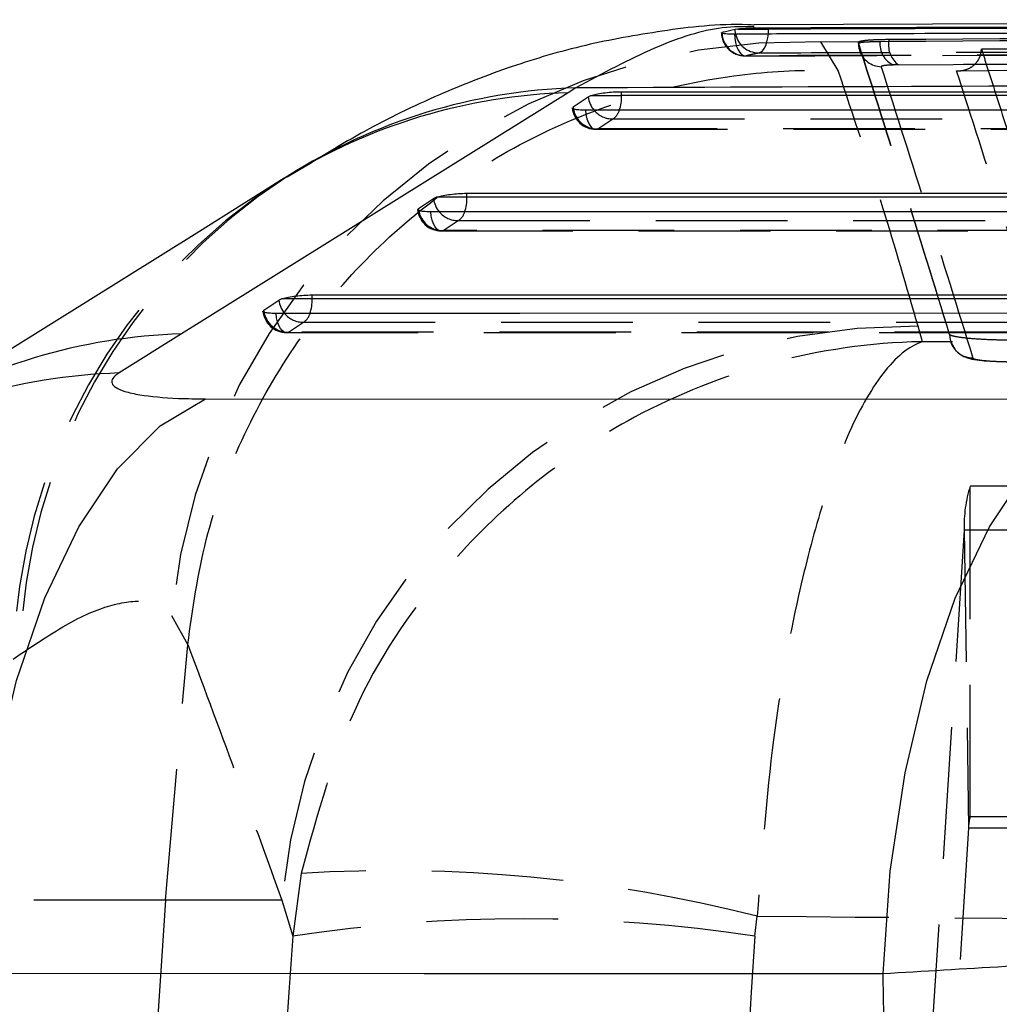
# Model space of a CAD drawing. Extents: x 35 to 509, y 18 to 386.
# Tile 8 of 21: x 198 to 210, y 79 to 92. Entities that reach past the tile are written whole.
import ezdxf

# ---------------------------------------------------------------- set-up
doc = ezdxf.new("R2010")
doc.units = 0
doc.header["$LTSCALE"] = 1.333333
doc.linetypes.add('HIDDEN', pattern=[1.905, 1.27, -0.635])
doc.layers.get('0').update_dxf_attribs({"linetype": 'CONTINUOUS'})

msp = doc.modelspace()

# ---------------------------------------------------------------- linework, layer by layer
at = {"color": 7, "linetype": 'CONTINUOUS'}
for p, q in [((225.701574, 92.150348), (207.306094, 92.0827)), ((207.093763, 92.028998), (207.058641, 92.024424)), ((207.093763, 92.028998), (207.491079, 92.028998)), ((207.491079, 92.028998), (207.491079, 92.042721)), ((205.010319, 91.273983), (204.911918, 91.212079)), ((204.911918, 91.212079), (199.942727, 88.111247)), ((204.976741, 91.03114), (205.172505, 91.159709)), ((205.172505, 91.159709), (205.205628, 91.174624)), ((205.205628, 91.174624), (205.600891, 91.174624)), ((205.600891, 91.224982), (222.48756, 91.224768)), ((205.600891, 91.174624), (205.600891, 91.224982)), ((201.307559, 90.139928), (201.261637, 90.110695)), ((203.183532, 89.8534), (203.216709, 89.868334)), ((203.611917, 89.868334), (203.216709, 89.868334)), ((203.611917, 89.918699), (219.393611, 89.919541)), ((203.611917, 89.868334), (203.611917, 89.918699)), ((202.987769, 89.724822), (203.183532, 89.8534)), ((201.622942, 88.612299), (216.299662, 88.6145)), ((201.622942, 88.561925), (201.622942, 88.612299)), ((200.998798, 88.418365), (201.194561, 88.54696)), ((201.194561, 88.54696), (201.227815, 88.561925)), ((201.622942, 88.561925), (201.227815, 88.561925)), ((199.942727, 88.111247), (199.139246, 87.608707)), ((200.248793, 87.275945), (211.957548, 87.273629))]:
    msp.add_line(p, q, dxfattribs=at)
at = {"color": 8, "linetype": 'CONTINUOUS'}
for p, q in [((207.065147, 91.968455), (207.058641, 92.024424)), ((206.891244, 91.984461), (206.891505, 91.978284)), ((204.976741, 91.03114), (204.978866, 91.014162)), ((202.989761, 89.708726), (202.987769, 89.724822)), ((201.000789, 88.402288), (200.998798, 88.418365))]:
    msp.add_line(p, q, dxfattribs=at)
at = {"color": 7, "linetype": 'HIDDEN'}
for p, q in [((209.036948, 91.89841), (209.036948, 91.872605)), ((208.161879, 91.867323), (208.656232, 91.870238)), ((208.386157, 91.496131), (208.161879, 91.867323)), ((208.644692, 91.859809), (208.644692, 91.850045)), ((208.644955, 91.85824), (208.656232, 91.870238)), ((208.644955, 91.849188), (208.644955, 91.85824)), ((208.924132, 91.871553), (209.036948, 91.872605)), ((209.162358, 91.569374), (209.09787, 91.568325)), ((209.907184, 91.49495), (216.820411, 91.536524)), ((205.293088, 90.746465), (205.488849, 90.875032)), ((205.268686, 90.741594), (222.046601, 90.741531)), ((201.610836, 90.311023), (201.299611, 90.127485)), ((203.304133, 89.440168), (203.499894, 89.568744)), ((203.279733, 89.435306), (218.952673, 89.436337)), ((201.315189, 88.133745), (201.510949, 88.262337)), ((201.290791, 88.128888), (215.858755, 88.131337)), ((209.467883, 88.011229), (209.413233, 88.209994)), ((209.819422, 88.100904), (209.817244, 88.104495)), ((225.950346, 86.154936), (210.082949, 86.154936)), ((210.082949, 81.904936), (210.082949, 86.154936)), ((210.005951, 85.588693), (209.587804, 79.102651)), ((225.873349, 85.588693), (210.005951, 85.588693)), ((210.005951, 85.588693), (210.062863, 81.757221)), ((199.814578, 84.489286), (200.021154, 84.11464)), ((199.733962, 80.830001), (200.021154, 84.11464)), ((200.021154, 84.11464), (200.021689, 84.120641)), ((197.778024, 83.930699), (197.865323, 83.992599)), ((225.950346, 81.904936), (210.082949, 81.904936)), ((210.062863, 81.757221), (209.644715, 75.271178)), ((225.93026, 81.757221), (210.062863, 81.757221)), ((201.480784, 81.175308), (201.373825, 80.371027)), ((199.733962, 80.830001), (197.516964, 80.830001)), ((201.231889, 80.830001), (199.733962, 80.830001)), ((201.231889, 80.830001), (201.373825, 80.371027)), ((207.314358, 80.371027), (207.344134, 80.625472))]:
    msp.add_line(p, q, dxfattribs=at)
at = {"color": 8, "linetype": 'CONTINUOUS', "flags": 128}
msp.add_lwpolyline([(207.488618, 91.969848), (207.488752, 91.971422), (207.491079, 92.028998)], dxfattribs=at)
at = {"color": 7, "linetype": 'HIDDEN', "flags": 128}
for points in [[(207.051291, 91.969422), (207.055812, 91.91075), (207.065352, 91.855109), (207.079546, 91.804622), (207.097851, 91.761217), (207.11957, 91.72655), (207.143874, 91.701944), (207.169834, 91.688337), (207.196461, 91.686253)], [(207.362097, 91.724866), (207.387709, 91.733168), (207.412131, 91.752144), (207.434482, 91.78111), (207.453955, 91.819019), (207.469849, 91.864504), (207.481588, 91.915923), (207.488618, 91.969848)], [(208.644955, 91.849188), (208.650422, 91.791254), (208.660001, 91.754312)], [(205.13486, 90.986776), (205.142509, 90.930215), (205.154907, 90.878014), (205.171589, 90.832139), (205.191927, 90.794318), (205.215154, 90.765974), (205.240397, 90.748175), (205.266705, 90.741588), (205.293088, 90.746465)], [(205.488849, 90.875032), (206.033292, 90.875026), (208.211065, 90.874998), (216.922154, 90.8749), (222.375503, 90.874842)], [(222.070984, 90.746372), (221.526542, 90.746373), (219.348769, 90.746385), (210.63768, 90.746431), (205.293088, 90.746465)], [(203.304133, 89.440168), (203.277752, 89.43529), (203.251443, 89.441874), (203.226199, 89.459672), (203.202969, 89.488014), (203.182629, 89.525834), (203.165944, 89.571708), (203.153542, 89.623908), (203.14589, 89.680469)], [(203.499894, 89.568744), (204.044337, 89.568774), (206.222109, 89.568892), (214.933194, 89.569375), (219.281567, 89.569619)], [(218.977049, 89.441163), (218.432606, 89.441128), (216.254835, 89.440987), (207.54375, 89.440433), (203.304133, 89.440168)], [(201.315189, 88.133745), (201.288808, 88.128864), (201.262499, 88.135445), (201.237253, 88.153241), (201.214021, 88.181581), (201.193677, 88.219399), (201.176987, 88.265271), (201.16458, 88.317468), (201.156921, 88.374029)], [(201.510949, 88.262337), (202.055391, 88.26242), (204.233161, 88.26275), (212.94424, 88.264085), (216.187637, 88.264585)], [(215.88312, 88.136154), (215.338677, 88.136063), (213.160908, 88.1357), (204.44983, 88.13426), (201.315189, 88.133745)], [(209.832116, 88.008726), (209.832118, 88.008719), (209.83212, 88.008714), (209.83212, 88.008712), (209.83212, 88.008712), (209.832121, 88.00871), (209.892071, 87.902401), (209.945129, 87.853428), (209.99943, 87.821157), (210.048197, 87.80208), (210.104922, 87.787657), (210.260706, 87.767086), (210.444275, 87.755967), (210.655244, 87.751693), (210.668671, 87.751588)]]:
    msp.add_lwpolyline(points, dxfattribs=at)
at = {"color": 7, "linetype": 'CONTINUOUS', "flags": 128}
for points in [[(222.48756, 91.174441), (214.013028, 91.174527), (205.600891, 91.174624)], [(221.91277, 90.986735), (221.368327, 90.986737), (219.190552, 90.986739), (210.479456, 90.986759), (205.13486, 90.986776)], [(201.263306, 90.111464), (200.170628, 89.4295), (196.294597, 87.009892)], [(219.393611, 89.869219), (211.471553, 89.868769), (203.611917, 89.868334)], [(218.818823, 89.681535), (218.27438, 89.681496), (216.096606, 89.681347), (207.385511, 89.680753), (203.14589, 89.680469)], [(216.299662, 88.564186), (208.930072, 88.563045), (201.622942, 88.561925)], [(215.724878, 88.376539), (215.180434, 88.376445), (213.002661, 88.376067), (204.291567, 88.374566), (201.156921, 88.374029)], [(197.254102, 79.887287), (197.347974, 81.206143), (197.537929, 82.473115), (197.818828, 83.653948), (198.183078, 84.716718), (198.620832, 85.632694), (199.120254, 86.37711), (199.667842, 86.929842), (200.248793, 87.275945)], [(208.961707, 79.884157), (209.05559, 81.203383), (209.245607, 82.470695), (209.526618, 83.651812), (209.891022, 84.714784), (210.328961, 85.630856), (210.828589, 86.375249), (211.37639, 86.927825), (211.957547, 87.273639)], [(208.961707, 79.884157), (203.060674, 79.885729), (197.254102, 79.887287)]]:
    msp.add_lwpolyline(points, dxfattribs=at)
at = {"color": 7, "linetype": 'HIDDEN'}
for centre, radius, start, end in [((207.187283, 91.990152), 0.3045, 180, 270.147307), ((207.195947, 91.990959), 0.304706, 182.3839656, 270.096578), ((207.362028, 92.027576), 0.30271, 191.2626019, 270.0131284), ((207.938968, 83.70855), 8.161817, 88.4349773, 174.5108591), ((209.211538, 91.834839), 0.289741, 172.7203257, 246.9018663), ((209.34075, 91.820702), 0.308203, 170.3048324, 234.6329327), ((208.948191, 91.849219), 0.303415, 198.2276391, 268.143692), ((205.268689, 91.046056), 0.3045, 185.6326641, 269.9996282), ((205.288686, 91.059563), 0.313129, 188.3367473, 270.8054424), ((205.481419, 91.180201), 0.305259, 220.1828422, 271.394845), ((205.385851, 91.037865), 0.192674, 302.3149668, 343.749203), ((205.393954, 83.81363), 7.530758, 122.843532, 178.6382291), ((205.297147, 83.763761), 7.520975, 122.4235981, 178.7281442), ((203.279714, 89.739758), 0.3045, 185.6146998, 270.0035862), ((203.299713, 89.753274), 0.313137, 188.1789251, 270.8087787), ((203.492844, 89.874818), 0.306155, 220.1035793, 271.3195571), ((203.404298, 89.725962), 0.184, 301.3018562, 344.712912), ((201.29074, 88.433332), 0.3045, 185.6203766, 270.009443), ((201.310739, 88.44685), 0.313137, 188.1814926, 270.814352), ((201.503869, 88.568408), 0.306153, 220.1084644, 271.3251165), ((201.41535, 88.419538), 0.183987, 301.305213, 344.7208536), ((209.330047, 80.077361), 8.133058, 89.4139632, 174.690206), ((211.675115, 85.650077), 1.670292, 162.4067403, 182.1061014), ((210.4983, 81.773233), 0.435732, 162.4068318, 182.1060085), ((202.658962, 62.201428), 19.010424, 75.7322964, 93.5532042), ((204.344091, 60.508777), 20.083114, 81.4948263, 98.5051737)]:
    msp.add_arc(centre, radius, start, end, dxfattribs=at)
at = {"color": 8, "linetype": 'CONTINUOUS'}
for centre, radius, start, end in [((205.232083, 83.941473), 7.335863, 91.7323225, 122.3228747), ((205.12657, 83.902456), 7.312774, 91.6820469, 121.8781111), ((205.490019, 91.19144), 0.319096, 185.7068282, 220.7281917), ((205.026574, 91.167467), 0.574361, 341.3660026, 0.7138936), ((203.037792, 89.861133), 0.57417, 341.3423502, 0.7185405), ((203.501047, 89.885154), 0.319098, 185.7110124, 220.5743165), ((201.512077, 88.578749), 0.319104, 185.7171887, 220.578986), ((201.048816, 88.554679), 0.574172, 341.3485851, 0.7231022), ((200.158866, 80.801862), 7.31258, 91.6937443, 121.885275), ((199.357734, 80.293274), 7.318695, 91.7107306, 122.0552325)]:
    msp.add_arc(centre, radius, start, end, dxfattribs=at)
at = {"color": 7, "linetype": 'HIDDEN'}
for ratio in [0.963084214, 0.879438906]:
    msp.add_ellipse((269.772568, 74.619893), major_axis=(0, 71.253), ratio=ratio, start_param=1.489994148, end_param=1.652140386, dxfattribs=at)
at = {"color": 7, "linetype": 'CONTINUOUS'}
msp.add_ellipse((185.526171, 74.619893), major_axis=(0, 71.253), ratio=0.329807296, start_param=4.639633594, end_param=4.786337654, dxfattribs=at)
for points, knots in [([(207.307113, 92.080916), (207.279203, 92.082307), (206.866647, 92.102875), (206.120659, 92.012481), (205.102866, 91.830908), (204.145029, 91.546232), (203.199717, 91.17297), (202.348623, 90.760935), (201.835545, 90.448053), (201.610836, 90.311023)], [0, 0, 0, 0, 0.011128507, 0.164502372, 0.31363064, 0.472079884, 0.64586183, 0.844900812, 1, 1, 1, 1]), ([(207.058641, 92.024424), (207.011947, 92.014075), (206.956134, 92.001705), (206.900356, 91.986882), (206.891244, 91.984461)], [0, 0, 0, 0, 0.836631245, 1, 1, 1, 1]), ([(207.491079, 92.042721), (207.458983, 92.042484), (207.39479, 92.042012), (207.289796, 92.039475), (207.193576, 92.035819), (207.1289, 92.032078), (207.101908, 92.029712), (207.093763, 92.028998)], [0, 0, 0, 0, 0.225495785, 0.450990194, 0.676586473, 0.902401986, 1, 1, 1, 1]), ([(224.856077, 92.089441), (221.961915, 92.082282), (216.17359, 92.067963), (210.385249, 92.051135), (207.491079, 92.042721)], [0, 0, 0, 0, 0.499999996, 1, 1, 1, 1]), ([(224.856077, 92.073786), (221.961959, 92.066921), (219.04567, 92.060003), (213.257161, 92.04509), (210.363036, 92.037013), (207.491079, 92.028998)], [0, 0, 0, 0, 0.500000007, 0.503830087, 1, 1, 1, 1]), ([(206.887179, 91.980298), (206.886161, 91.979425), (206.882769, 91.976515), (206.913718, 91.972738), (206.971465, 91.969758), (207.026063, 91.969528), (207.051291, 91.969422)], [0, 0, 0, 0, 0.130382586, 0.434548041, 0.738713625, 1, 1, 1, 1]), ([(207.051291, 91.969422), (207.232226, 91.969862), (208.139205, 91.972069), (211.950362, 91.981144), (217.558302, 91.993655), (222.440206, 92.003353), (224.417939, 92.007282)], [0, 0, 0, 0, 0.031255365, 0.15667547, 0.658356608, 1, 1, 1, 1]), ([(223.318151, 91.340013), (220.756683, 91.331395), (214.65759, 91.310873), (208.551817, 91.287525), (205.010319, 91.273983)], [0, 0, 0, 0, 0.419975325, 1, 1, 1, 1]), ([(205.205628, 91.174624), (205.226766, 91.180829), (205.269047, 91.193241), (205.363194, 91.209035), (205.466423, 91.220216), (205.54803, 91.224602), (205.589987, 91.224904), (205.600891, 91.224982)], [0, 0, 0, 0, 0.2320617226, 0.4641909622, 0.6941984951, 0.9205303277, 1, 1, 1, 1]), ([(205.13486, 90.986776), (205.105596, 90.987367), (205.047072, 90.98855), (204.990861, 90.998097), (204.963844, 91.008029), (204.968047, 91.015213), (204.9689, 91.016671)], [0, 0, 0, 0, 0.30727118, 0.614500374, 0.921751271, 1, 1, 1, 1]), ([(203.216709, 89.868334), (203.237856, 89.874541), (203.280158, 89.886957), (203.37432, 89.902751), (203.477558, 89.913934), (203.559118, 89.918315), (203.601045, 89.91862), (203.611917, 89.918699)], [0, 0, 0, 0, 0.232107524, 0.464295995, 0.694360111, 0.920750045, 1, 1, 1, 1]), ([(203.14589, 89.680469), (203.143405, 89.680474), (203.110604, 89.680532), (203.052755, 89.683045), (202.998468, 89.692683), (202.973733, 89.702544), (202.978436, 89.709304), (202.979135, 89.710309)], [0, 0, 0, 0, 0.025179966, 0.332274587, 0.639321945, 0.946405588, 1, 1, 1, 1]), ([(201.227815, 88.561925), (201.248976, 88.568133), (201.291305, 88.580551), (201.385493, 88.596348), (201.48874, 88.607535), (201.570245, 88.611912), (201.612119, 88.61222), (201.622942, 88.612299)], [0, 0, 0, 0, 0.232193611, 0.464459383, 0.694598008, 0.921058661, 1, 1, 1, 1]), ([(201.156921, 88.374029), (201.154392, 88.374033), (201.121558, 88.374089), (201.063669, 88.376607), (201.009452, 88.386242), (200.984744, 88.3961), (200.989453, 88.402853), (200.990148, 88.403849)], [0, 0, 0, 0, 0.0256333, 0.332713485, 0.639805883, 0.946858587, 1, 1, 1, 1]), ([(199.139246, 87.608707), (199.137337, 87.6075), (199.065176, 87.561843), (199.005187, 87.473862), (199.147785, 87.38233), (199.445329, 87.315946), (199.8018, 87.281207), (200.130777, 87.277334), (200.248793, 87.275945)], [0, 0, 0, 0, 0.006658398, 0.251811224, 0.49718456, 0.63198706, 0.867980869, 1, 1, 1, 1]), ([(222.912533, 80.356403), (222.896081, 80.357032), (222.615328, 80.367769), (221.958437, 80.379291), (220.756985, 80.37359), (219.334519, 80.34645), (217.607638, 80.29734), (215.757029, 80.229753), (213.877979, 80.149273), (212.185188, 80.067982), (210.517724, 79.979534), (209.48038, 79.915949), (208.961707, 79.884157)], [0, 0, 0, 0, 0.006912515, 0.11796419, 0.229015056, 0.338921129, 0.44882626, 0.587594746, 0.690333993, 0.79307293, 0.896536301, 1, 1, 1, 1])]:
    msp.add_open_spline(points, degree=3, knots=knots, dxfattribs=at)
at = {"color": 8, "linetype": 'CONTINUOUS'}
msp.add_open_spline([(207.306247, 92.058082), (207.172832, 92.060339), (206.805037, 92.066562), (206.046576, 91.828447), (205.355736, 91.458803), (205.010319, 91.273983)], degree=3, knots=[0, 0, 0, 0, 0.221556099, 0.610782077, 1, 1, 1, 1], dxfattribs=at)
at = {"color": 7, "linetype": 'HIDDEN'}
for points, knots in [([(208.656232, 91.870238), (208.678348, 91.875852), (208.722584, 91.887081), (208.866423, 91.89607), (208.985896, 91.89771), (209.036948, 91.89841)], [0, 0, 0, 0, 0.364112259, 0.728275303, 1, 1, 1, 1]), ([(209.036948, 91.89841), (211.574532, 91.912851), (216.649702, 91.941734), (221.72483, 91.967202), (224.262395, 91.979936)], [0, 0, 0, 0, 0.499999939, 1, 1, 1, 1]), ([(209.036948, 91.872605), (211.574532, 91.887343), (216.649701, 91.916818), (221.72483, 91.942824), (224.262395, 91.955826)], [0, 0, 0, 0, 0.499999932, 1, 1, 1, 1]), ([(207.362097, 91.724866), (207.543618, 91.725386), (208.451226, 91.727987), (212.263125, 91.738721), (216.981452, 91.751117), (221.862415, 91.763056), (223.839091, 91.767677), (224.727862, 91.769755)], [0, 0, 0, 0, 0.031357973, 0.156790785, 0.658520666, 0.846460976, 1, 1, 1, 1]), ([(208.644955, 91.849188), (208.650792, 91.852919), (208.66247, 91.860385), (208.769566, 91.868048), (208.87656, 91.870474), (208.924132, 91.871553)], [0, 0, 0, 0, 0.356825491, 0.714027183, 1, 1, 1, 1]), ([(209.817234, 88.104524), (209.622707, 88.738646), (209.233651, 90.006891), (208.841187, 91.241123), (208.644955, 91.85824)], [0, 0, 0, 0, 0.499999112, 1, 1, 1, 1]), ([(209.817234, 88.103089), (209.622706, 88.735513), (209.233648, 90.000362), (208.841186, 91.232912), (208.644955, 91.849188)], [0, 0, 0, 0, 0.499999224, 1, 1, 1, 1]), ([(208.649342, 91.850177), (208.647698, 91.825376), (208.645489, 91.792046), (208.659335, 91.762524), (208.662878, 91.75497)], [0, 0, 0, 0, 0.74411339, 1, 1, 1, 1]), ([(209.907184, 91.49495), (209.90824, 91.494862), (209.915349, 91.494272), (209.958189, 91.492299), (210.03116, 91.503383), (210.116554, 91.548607), (210.178452, 91.613092), (210.217751, 91.688779), (210.224372, 91.744419), (210.227465, 91.770411)], [0, 0, 0, 0, 0.007094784, 0.047802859, 0.287836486, 0.495433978, 0.676735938, 0.848986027, 1, 1, 1, 1]), ([(223.710233, 91.850373), (223.704911, 91.850343), (222.973662, 91.846248), (219.338326, 91.826193), (214.849492, 91.799622), (211.086514, 91.77584), (210.227465, 91.770411)], [0, 0, 0, 0, 0.001184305, 0.162718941, 0.808857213, 1, 1, 1, 1]), ([(210.227465, 91.770411), (210.228923, 91.765868), (210.252421, 91.692668), (210.364031, 91.344697), (210.742764, 90.160821), (211.096879, 89.026663), (211.363634, 88.172303)], [0, 0, 0, 0, 0.003829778, 0.061699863, 0.293180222, 1, 1, 1, 1]), ([(207.188066, 91.685517), (207.984891, 91.687599), (213.773709, 91.702725), (219.562512, 91.714775), (224.554492, 91.725167)], [0, 0, 0, 0, 0.13764893, 1, 1, 1, 1]), ([(224.563826, 91.726412), (224.382307, 91.726036), (223.474722, 91.724157), (219.662816, 91.716117), (214.942869, 91.705456), (210.061329, 91.693565), (208.084103, 91.688519), (207.196461, 91.686253)], [0, 0, 0, 0, 0.031355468, 0.156776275, 0.658460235, 0.84667147, 1, 1, 1, 1]), ([(207.196461, 91.686253), (207.228227, 91.694322), (207.283426, 91.708342), (207.338653, 91.719942), (207.362097, 91.724866)], [0, 0, 0, 0, 0.575488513, 1, 1, 1, 1]), ([(209.09787, 91.568325), (213.216548, 91.591563), (218.355911, 91.62056), (223.495299, 91.646084), (224.515989, 91.651153)], [0, 0, 0, 0, 0.801398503, 1, 1, 1, 1]), ([(224.388409, 91.652431), (221.850749, 91.639455), (216.775431, 91.613502), (211.700048, 91.584083), (209.162358, 91.569374)], [0, 0, 0, 0, 0.500000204, 1, 1, 1, 1]), ([(209.09787, 91.568325), (209.070683, 91.567247), (209.009511, 91.56482), (208.948341, 91.557157), (208.941689, 91.549694), (208.938363, 91.545962)], [0, 0, 0, 0, 0.285714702, 0.642870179, 1, 1, 1, 1]), ([(208.938363, 91.545962), (209.135448, 90.929666), (209.529613, 89.697092), (209.922054, 88.43223), (210.118271, 87.799809)], [0, 0, 0, 0, 0.500007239, 1, 1, 1, 1]), ([(200.021689, 84.120641), (200.0855, 84.571699), (200.213122, 85.473814), (200.686745, 86.76409), (201.358484, 87.958671), (202.222309, 89.026386), (203.25537, 89.931533), (204.423598, 90.655212), (205.698425, 91.169489), (206.966042, 91.449835), (207.871333, 91.508565), (208.318832, 91.497757), (208.386157, 91.496131)], [0, 0, 0, 0, 0.1113323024, 0.22266452, 0.3339967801, 0.4453290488, 0.5566618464, 0.6679946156, 0.7793283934, 0.8906621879, 0.9835503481, 1, 1, 1, 1]), ([(209.413233, 88.209994), (209.265373, 88.719298), (208.94317, 89.829128), (208.581731, 90.910827), (208.386157, 91.496131)], [0, 0, 0, 0, 0.458903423, 1, 1, 1, 1]), ([(211.055751, 87.872907), (210.865863, 88.479359), (210.483853, 89.699404), (210.100156, 90.894104), (209.907184, 91.49495)], [0, 0, 0, 0, 0.497073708, 1, 1, 1, 1]), ([(209.81724, 88.103075), (209.821669, 88.063549), (209.830529, 87.984496), (209.899942, 87.884599), (209.999427, 87.814349), (210.078653, 87.804665), (210.118267, 87.799823)], [0, 0, 0, 0, 0.249999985, 0.499999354, 0.750000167, 1, 1, 1, 1]), ([(210.628821, 88.028566), (210.540038, 88.029994), (210.362488, 88.032851), (210.122544, 88.046626), (209.938239, 88.065686), (209.842937, 88.084953), (209.825387, 88.096858), (209.819422, 88.100904)], [0, 0, 0, 0, 0.221369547, 0.442701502, 0.664113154, 0.885845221, 1, 1, 1, 1]), ([(209.467883, 88.011229), (209.46199, 88.011115), (208.805879, 87.998468), (207.52705, 87.81501), (205.857493, 87.153477), (204.484085, 86.248812), (203.239894, 85.05943), (202.079171, 83.387786), (201.685993, 81.934046), (201.480784, 81.175308)], [0, 0, 0, 0, 0.001604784, 0.178681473, 0.34656304, 0.479529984, 0.612466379, 0.797738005, 1, 1, 1, 1]), ([(209.467883, 88.011229), (209.466354, 88.010708), (209.296196, 87.952678), (208.963246, 87.680761), (208.525386, 86.903867), (208.162353, 85.904442), (207.830562, 84.62938), (207.516579, 82.878151), (207.40327, 81.397984), (207.344134, 80.625472)], [0, 0, 0, 0, 0.0016048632, 0.1786869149, 0.3465683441, 0.4795379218, 0.6124766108, 0.7977482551, 1, 1, 1, 1]), ([(225.097157, 87.920032), (222.47924, 87.933661), (217.269344, 87.960785), (212.059724, 87.99447), (209.467883, 88.011229)], [0, 0, 0, 0, 0.502489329, 1, 1, 1, 1]), ([(210.118271, 87.799809), (210.123106, 87.795862), (210.133856, 87.787085), (210.207078, 87.774098), (210.32577, 87.762863), (210.469368, 87.755397), (210.570218, 87.753868), (210.61678, 87.753161)], [0, 0, 0, 0, 0.175181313, 0.389516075, 0.603366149, 0.816878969, 1, 1, 1, 1]), ([(197.865323, 83.992599), (198.096053, 84.146079), (198.557522, 84.453043), (199.105411, 84.663484), (199.5453, 84.701411), (199.724816, 84.559996), (199.814578, 84.489286)], [0, 0, 0, 0, 0.245832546, 0.491672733, 0.745823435, 1, 1, 1, 1]), ([(200.021689, 84.120641), (200.240841, 83.53391), (200.645474, 82.450594), (201.047571, 81.339376), (201.231889, 80.830001)], [0, 0, 0, 0, 0.541606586, 1, 1, 1, 1]), ([(199.733962, 80.830001), (199.598476, 78.759965), (199.327503, 74.619893), (199.598476, 70.479821), (199.733962, 68.409785)], [0, 0, 0, 0, 0.4999999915, 1, 1, 1, 1]), ([(207.344134, 80.625472), (210.703475, 80.597598), (217.417602, 80.541888), (224.131794, 80.500262), (227.486612, 80.479463)], [0, 0, 0, 0, 0.500339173, 1, 1, 1, 1])]:
    msp.add_open_spline(points, degree=3, knots=knots, dxfattribs=at)

doc.saveas('drawing.dxf')
